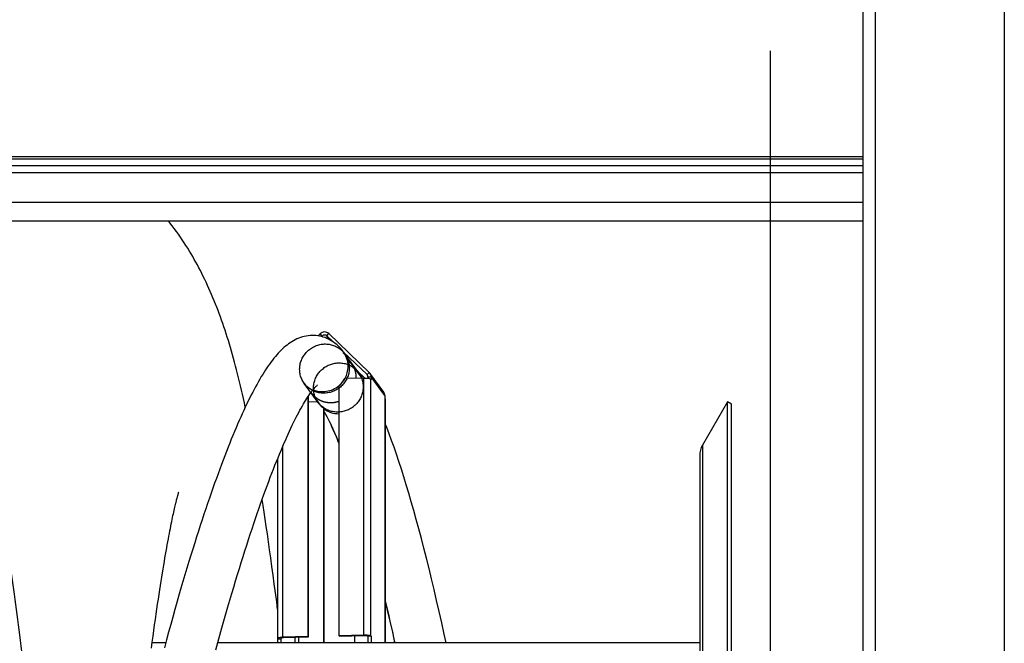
# Model space of a CAD drawing. Extents: x 0 to 594, y 0 to 420.
# Tile 31 of 33: x 343 to 374, y 351 to 371. Entities that reach past the tile are written whole.
import ezdxf

# ---------------------------------------------------------------- set-up
doc = ezdxf.new("R2010")
doc.units = 0
doc.header["$LTSCALE"] = 32.67
doc.linetypes.add('PHANTOM', pattern=[0.8, 0.45, -0.05, 0.1, -0.05, 0.1, -0.05])
for name, color, linetype in [('03___PRT_ALL_CURVES', 7, 'CONTINUOUS'), ('110528_DXF_CONTINUOUS_LINE', 7, 'CONTINUOUS'), ('110528_DXF_DIMENSION', 7, 'CONTINUOUS'), ('110536_DXF_CONTINUOUS_LINE', 7, 'CONTINUOUS'), ('110660_DXF_CONTINUOUS_LINE', 7, 'CONTINUOUS'), ('110803_DXF_CONTINUOUS_LINE', 7, 'CONTINUOUS'), ('G_ASE_DUMMY_DXF_CONTINUOUS', 7, 'CONTINUOUS'), ('GUIDE_150_DXF_CONTINUOUS_L', 7, 'CONTINUOUS'), ('HOSE_125_150DXF_CONTINUOUS', 7, 'CONTINUOUS')]:
    doc.layers.add(name, color=color, linetype=linetype)

msp = doc.modelspace()

# ---------------------------------------------------------------- linework, layer by layer
at = {"layer": '03___PRT_ALL_CURVES', "color": 2, "linetype": 'PHANTOM'}
for points, knots in [([(353.5835, 359.94974), (353.583, 359.95962), (353.58224, 359.97444), (353.58123, 359.99419), (353.58059, 360.00654), (353.58009, 360.01642), (353.57976, 360.0226), (353.57957, 360.02692), (353.57939, 360.02938), (353.57896, 360.03181), (353.57851, 360.03486), (353.57736, 360.04217), (353.57567, 360.05314), (353.5734, 360.06776), (353.57113, 360.08238), (353.56942, 360.09335), (353.56829, 360.10066), (353.5678, 360.10371), (353.56747, 360.10614), (353.56687, 360.10859), (353.5657, 360.1129), (353.56408, 360.11905), (353.56147, 360.12889), (353.55821, 360.14119), (353.55495, 360.15348), (353.55234, 360.16332), (353.55038, 360.1707), (353.54874, 360.17685), (353.54761, 360.18116), (353.54694, 360.18361), (353.54651, 360.1855), (353.54579, 360.18717), (353.54494, 360.18948), (353.54339, 360.19348), (353.54121, 360.19922), (353.53858, 360.2061), (353.53507, 360.21527), (353.53069, 360.22674), (353.52631, 360.23821), (353.52281, 360.24738), (353.5206, 360.25311), (353.5191, 360.25713), (353.51817, 360.25942), (353.51696, 360.26167), (353.51555, 360.2645), (353.51208, 360.27128), (353.50692, 360.28145), (353.50001, 360.29501), (353.49311, 360.30857), (353.48792, 360.31874), (353.48448, 360.32553), (353.48302, 360.32834), (353.48191, 360.33063), (353.48059, 360.33275), (353.47819, 360.33637), (353.47481, 360.34158), (353.46938, 360.3499), (353.46259, 360.36031), (353.45174, 360.37695), (353.44359, 360.38944), (353.43816, 360.39776)], [0, 0, 0, 0, 0.0625, 0.09375, 0.125, 0.140625, 0.15625, 0.1640625, 0.16796875, 0.171875, 0.1796875, 0.1875, 0.21875, 0.25, 0.28125, 0.3125, 0.3203125, 0.328125, 0.33203125, 0.3359375, 0.34375, 0.359375, 0.375, 0.40625, 0.4375, 0.453125, 0.46875, 0.484375, 0.4921875, 0.49609375, 0.5, 0.50390625, 0.5078125, 0.515625, 0.53125, 0.546875, 0.5625, 0.59375, 0.625, 0.640625, 0.65625, 0.6640625, 0.66796875, 0.671875, 0.6796875, 0.6875, 0.71875, 0.75, 0.78125, 0.8125, 0.8203125, 0.828125, 0.83203125, 0.8359375, 0.84375, 0.859375, 0.875, 0.90625, 0.9375, 1, 1, 1, 1]), ([(353.58285, 359.91794), (353.58287, 359.91828), (353.58289, 359.91896), (353.58293, 359.91983), (353.58295, 359.92039), (353.58296, 359.9208), (353.58299, 359.92155), (353.58302, 359.92237), (353.58306, 359.92375), (353.58313, 359.92546), (353.5832, 359.9282), (353.5833, 359.93161), (353.58338, 359.93572), (353.58342, 359.93879), (353.58345, 359.94085), (353.58346, 359.94186), (353.58347, 359.94295), (353.58348, 359.94483), (353.58349, 359.94703), (353.5835, 359.94884), (353.5835, 359.94974)], [0, 0, 0, 0, 0.0625, 0.125, 0.15625, 0.171875, 0.1875, 0.21875, 0.25, 0.3125, 0.375, 0.5, 0.625, 0.75, 0.78125, 0.8125, 0.84375, 0.875, 0.9375, 1, 1, 1, 1]), ([(352.14622, 359.45389), (352.15986, 359.43893), (352.18033, 359.41647), (352.2042, 359.39027), (352.21784, 359.3753), (352.22808, 359.36408), (352.2366, 359.35472), (352.24342, 359.34723), (352.24769, 359.34256), (352.2511, 359.33881), (352.25324, 359.33649), (352.25471, 359.33482), (352.2556, 359.33393), (352.25667, 359.33323), (352.25795, 359.3323), (352.26106, 359.33011), (352.26572, 359.3268), (352.27194, 359.3224), (352.27815, 359.318), (352.28644, 359.31213), (352.30094, 359.30186), (352.32166, 359.28719), (352.34238, 359.27252), (352.35689, 359.26225), (352.36517, 359.25638), (352.37139, 359.25198), (352.3776, 359.24757), (352.38227, 359.24428), (352.38537, 359.24207), (352.38668, 359.24117), (352.38769, 359.24039), (352.38884, 359.23985), (352.39091, 359.239), (352.39383, 359.23774), (352.39853, 359.23575), (352.4044, 359.23325), (352.41379, 359.22925), (352.42553, 359.22426), (352.43962, 359.21826), (352.45371, 359.21227), (352.4678, 359.20627), (352.48189, 359.20028), (352.49597, 359.19429), (352.50771, 359.18929), (352.51711, 359.1853), (352.52298, 359.1828), (352.52767, 359.1808), (352.53119, 359.1793), (352.53413, 359.17806), (352.53618, 359.17717), (352.53736, 359.17669), (352.53822, 359.17625), (352.53919, 359.17614), (352.54044, 359.17587), (352.54265, 359.17546), (352.5458, 359.17484), (352.54958, 359.17411), (352.55463, 359.17314), (352.56093, 359.17192), (352.57102, 359.16997), (352.58362, 359.16754), (352.59875, 359.16461), (352.61388, 359.16169), (352.62901, 359.15877), (352.64414, 359.15584), (352.65926, 359.15292), (352.67187, 359.15049), (352.68196, 359.14854), (352.68826, 359.14732), (352.6933, 359.14634), (352.69646, 359.14575), (352.69866, 359.14529), (352.69993, 359.1451), (352.70122, 359.14518), (352.70284, 359.14518), (352.70672, 359.14526), (352.71253, 359.14535), (352.72028, 359.1455), (352.72804, 359.14563), (352.73838, 359.14582), (352.75647, 359.14614), (352.78232, 359.1466), (352.80816, 359.14706), (352.82625, 359.14738), (352.83659, 359.14757), (352.84435, 359.1477), (352.8521, 359.14784), (352.85792, 359.14795), (352.86179, 359.14801), (352.86341, 359.14806), (352.8647, 359.14803), (352.86599, 359.14827), (352.86824, 359.14882), (352.87145, 359.14954), (352.8766, 359.15073), (352.88302, 359.1522), (352.89331, 359.15456), (352.90617, 359.1575), (352.9216, 359.16104), (352.94217, 359.16576), (352.97817, 359.17401), (353.00903, 359.18109), (353.02961, 359.1858)], [0, 0, 0, 0, 0.0625, 0.09375, 0.109375, 0.125, 0.140625, 0.1484375, 0.15625, 0.16015625, 0.1640625, 0.16601562, 0.16699219, 0.16796875, 0.16992188, 0.171875, 0.1796875, 0.1875, 0.1953125, 0.203125, 0.21875, 0.25, 0.28125, 0.296875, 0.3046875, 0.3125, 0.3203125, 0.328125, 0.33007812, 0.33203125, 0.33300781, 0.33398438, 0.3359375, 0.33984375, 0.34375, 0.3515625, 0.359375, 0.375, 0.390625, 0.40625, 0.421875, 0.4375, 0.453125, 0.46875, 0.4765625, 0.484375, 0.48828125, 0.4921875, 0.49609375, 0.49804688, 0.49902344, 0.5, 0.50097656, 0.50195312, 0.50390625, 0.5078125, 0.51171875, 0.515625, 0.5234375, 0.53125, 0.546875, 0.5625, 0.578125, 0.59375, 0.609375, 0.625, 0.640625, 0.6484375, 0.65625, 0.66015625, 0.6640625, 0.66601562, 0.66699219, 0.66796875, 0.66992188, 0.671875, 0.6796875, 0.6875, 0.6953125, 0.703125, 0.71875, 0.75, 0.78125, 0.796875, 0.8046875, 0.8125, 0.8203125, 0.828125, 0.83007812, 0.83203125, 0.83300781, 0.83398438, 0.8359375, 0.83984375, 0.84375, 0.8515625, 0.859375, 0.875, 0.890625, 0.90625, 0.9375, 1, 1, 1, 1])]:
    msp.add_open_spline(points, degree=3, knots=knots, dxfattribs=at)
at = {"layer": '110528_DXF_CONTINUOUS_LINE', "color": 7, "linetype": 'CONTINUOUS'}
for p, q in [((365.41103, 359.17257), (364.61199, 357.78859)), ((365.41103, 299.02257), (365.41103, 359.17257)), ((365.54093, 359.09757), (365.41103, 359.17257)), ((364.52491, 357.46359), (364.52491, 300.73154))]:
    msp.add_line(p, q, dxfattribs=at)
at = {"layer": '110528_DXF_CONTINUOUS_LINE', "color": 3, "linetype": 'CONTINUOUS'}
msp.add_line((365.54093, 299.09757), (365.54093, 359.09757), dxfattribs=at)
at = {"layer": '110528_DXF_CONTINUOUS_LINE', "color": 9, "linetype": 'CONTINUOUS'}
msp.add_line((364.61199, 357.78859), (364.61199, 300.40654), dxfattribs=at)
at = {"layer": '110528_DXF_CONTINUOUS_LINE', "color": 7, "linetype": 'CONTINUOUS'}
msp.add_arc((365.17491, 357.46359), 0.65, 150, 180, dxfattribs=at)
at = {"layer": '110528_DXF_DIMENSION', "color": 2, "linetype": 'CONTINUOUS'}
msp.add_line((366.77266, 370.34699), (366.77266, 287.84814), dxfattribs=at)
at = {"layer": '110536_DXF_CONTINUOUS_LINE', "color": 3, "linetype": 'CONTINUOUS'}
for p, q in [((369.72716, 313.59757), (369.72716, 377.69757)), ((374.22716, 377.65258), (374.22716, 335.87256))]:
    msp.add_line(p, q, dxfattribs=at)
at = {"layer": '110536_DXF_CONTINUOUS_LINE', "color": 9, "linetype": 'CONTINUOUS'}
msp.add_line((370.12716, 329.83169), (370.12716, 377.25703), dxfattribs=at)
at = {"layer": '110660_DXF_CONTINUOUS_LINE', "color": 7, "linetype": 'CONTINUOUS'}
for p, q in [((352.37065, 361.26864), (352.43186, 361.33107)), ((352.71163, 361.33953), (353.99751, 360.10555)), ((354.46002, 359.47735), (354.01912, 360.08084)), ((353.82088, 359.92513), (353.22033, 359.90698)), ((354.05545, 359.88082), (354.04811, 359.89087)), ((354.05545, 359.96884), (354.05545, 359.88082)), ((353.02957, 359.68136), (353.02957, 351.72567)), ((352.04043, 359.32237), (352.04043, 351.69579)), ((354.49635, 359.36534), (354.49635, 359.27732)), ((354.5037, 359.26726), (354.49635, 359.27732)), ((354.50587, 359.26128), (354.50587, 351.49531)), ((352.54012, 358.96751), (352.55481, 358.94739)), ((352.55481, 358.94739), (352.55481, 351.49531)), ((351.07851, 357.35781), (351.07851, 351.63164)), ((351.08803, 351.61561), (351.08068, 351.62566)), ((351.08803, 351.61561), (351.18694, 351.61859)), ((351.08803, 351.49531), (351.08803, 351.61561)), ((352.04043, 351.69579), (351.24912, 351.67187)), ((352.04043, 351.69579), (352.05513, 351.67567)), ((353.02957, 351.72567), (353.82088, 351.74959)), ((353.02957, 351.72567), (353.04427, 351.70556)), ((354.05545, 351.70527), (353.95654, 351.70228)), ((354.04811, 351.71533), (354.05545, 351.70527)), ((354.05545, 351.70527), (354.05545, 351.50945))]:
    msp.add_line(p, q, dxfattribs=at)
at = {"layer": '110660_DXF_CONTINUOUS_LINE', "color": 9, "linetype": 'CONTINUOUS'}
for p, q in [((352.5018, 361.26395), (352.43186, 361.33107)), ((352.64168, 361.26818), (352.71163, 361.33953)), ((352.52353, 361.23421), (352.5018, 361.26395)), ((352.72768, 361.15047), (352.64168, 361.26818)), ((353.65861, 360.09601), (353.21771, 360.69951)), ((353.92757, 360.03421), (353.99751, 360.10555)), ((353.82088, 351.74959), (353.82088, 359.92513)), ((353.94667, 360.00806), (353.92757, 360.03421)), ((353.95654, 359.96585), (354.05545, 359.96884)), ((354.04811, 351.71533), (354.04811, 359.89087)), ((354.49635, 359.36534), (354.05545, 359.96884)), ((352.36667, 359.15215), (351.92577, 359.75564)), ((354.5037, 351.49531), (354.5037, 359.26726)), ((351.24912, 351.67187), (351.24912, 357.76706)), ((351.08068, 351.62566), (351.1796, 351.62865)), ((351.24912, 351.67187), (351.26381, 351.65176)), ((351.63519, 351.49531), (351.63519, 351.66298)), ((351.7488, 351.49531), (351.7488, 351.66641)), ((353.82088, 351.74959), (353.83558, 351.72947)), ((354.04811, 351.71533), (353.94919, 351.71234)), ((353.95654, 351.50646), (354.05545, 351.50945)), ((354.06579, 351.49531), (354.05545, 351.50945))]:
    msp.add_line(p, q, dxfattribs=at)
at = {"layer": '110660_DXF_CONTINUOUS_LINE', "color": 3, "linetype": 'CONTINUOUS'}
for p, q in [((352.48361, 361.2454), (352.5018, 361.26395)), ((352.64168, 361.26818), (352.82136, 361.09576)), ((353.17853, 360.753), (353.92757, 360.03421)), ((353.61976, 360.1492), (353.85282, 359.92554)), ((353.95654, 359.96585), (353.95654, 359.91933)), ((352.05513, 359.34441), (352.05513, 351.67567)), ((352.05513, 359.17271), (352.34524, 359.18148)), ((352.54012, 358.96751), (352.54012, 351.49531)), ((351.18694, 351.61859), (351.1796, 351.62865)), ((351.18694, 351.49531), (351.18694, 351.61859)), ((352.05513, 351.67567), (351.26381, 351.65176)), ((353.04427, 351.70556), (353.83558, 351.72947)), ((353.52926, 351.72021), (353.52926, 351.49531)), ((353.94919, 351.71234), (353.95654, 351.70228)), ((353.95654, 351.70228), (353.95654, 351.50646))]:
    msp.add_line(p, q, dxfattribs=at)
at = {"layer": '110660_DXF_CONTINUOUS_LINE', "color": 7, "linetype": 'CONTINUOUS'}
for centre, radius, start, end in [((353.86707, 359.96973), 0.18831, 36.157718, 46.157575), ((354.15196, 351.50946), 0.0965, 180.002777, 188.434145)]:
    msp.add_arc(centre, radius, start, end, dxfattribs=at)
at = {"layer": '110660_DXF_CONTINUOUS_LINE', "color": 3, "linetype": 'CONTINUOUS'}
for centre, radius, start, end in [((353.86235, 359.9663), 0.09415, 36.157718, 46.157575), ((352.99466, 359.56463), 0.75041, 216.148812, 218.030413), ((352.99832, 359.56816), 0.75546, 218.070719, 232.662121), ((354.14887, 351.50647), 0.19233, 180.002011, 183.331814)]:
    msp.add_arc(centre, radius, start, end, dxfattribs=at)
at = {"layer": '110660_DXF_CONTINUOUS_LINE', "color": 7, "linetype": 'CONTINUOUS'}
for points, knots in [([(352.71163, 361.33953), (352.67564, 361.37406), (352.5697, 361.41449), (352.46752, 361.36746), (352.43186, 361.33107)], [0, 0, 0, 0, 0.49470038, 1, 1, 1, 1]), ([(353.82088, 359.92513), (353.84686, 359.92591), (353.89635, 359.92542), (353.96434, 359.91958), (354.01356, 359.9093), (354.04216, 359.89902), (354.04811, 359.89087)], [0, 0, 0, 0, 0.33484785, 0.63927835, 0.87002835, 1, 1, 1, 1]), ([(351.24912, 351.67187), (351.22672, 351.6712), (351.18605, 351.66884), (351.1319, 351.65986), (351.09771, 351.6513), (351.07851, 351.63795), (351.07851, 351.63164)], [0, 0, 0, 0, 0.37359875, 0.68322998, 0.89488766, 1, 1, 1, 1]), ([(353.82088, 351.74959), (353.84686, 351.75037), (353.89635, 351.74987), (353.96434, 351.74404), (354.01356, 351.73376), (354.04216, 351.72347), (354.04811, 351.71533)], [0, 0, 0, 0, 0.33484785, 0.63927835, 0.87002835, 1, 1, 1, 1])]:
    msp.add_open_spline(points, degree=3, knots=knots, dxfattribs=at)
at = {"layer": '110660_DXF_CONTINUOUS_LINE', "color": 3, "linetype": 'CONTINUOUS'}
for points, knots in [([(352.64168, 361.26818), (352.62369, 361.28545), (352.57072, 361.30566), (352.51963, 361.28215), (352.5018, 361.26395)], [0, 0, 0, 0, 0.49470038, 1, 1, 1, 1]), ([(351.26381, 351.65176), (351.24335, 351.65114), (351.21552, 351.64837), (351.1881, 351.64147), (351.17851, 351.63479), (351.17851, 351.63164)], [0, 0, 0, 0, 0.68298836, 0.89480748, 1, 1, 1, 1]), ([(351.17851, 351.63164), (351.17851, 351.63113), (351.17872, 351.63005), (351.17926, 351.62911), (351.1796, 351.62865)], [0, 0, 0, 0, 0.47332504, 1, 1, 1, 1]), ([(353.83558, 351.72947), (353.84857, 351.72986), (353.87331, 351.72961), (353.90731, 351.7267), (353.93192, 351.72155), (353.94622, 351.71641), (353.94919, 351.71234)], [0, 0, 0, 0, 0.33484785, 0.63927835, 0.87002835, 1, 1, 1, 1])]:
    msp.add_open_spline(points, degree=3, knots=knots, dxfattribs=at)
at = {"layer": '110660_DXF_CONTINUOUS_LINE', "color": 9, "linetype": 'CONTINUOUS'}
for points in [[(351.78043, 360.20366), (351.78043, 360.25197), (351.78954, 360.34917), (351.8298, 360.49007), (351.89531, 360.62214), (351.98373, 360.74062), (352.09223, 360.84178), (352.21686, 360.92194), (352.35376, 360.97861), (352.49789, 361.00969), (352.6448, 361.01421), (352.78905, 360.99196), (352.92618, 360.9436), (353.05108, 360.8709), (353.15981, 360.77612), (353.24838, 360.66273), (353.31391, 360.53436), (353.35409, 360.39569), (353.36305, 360.29953), (353.36305, 360.25149)], [(352.22133, 359.60017), (352.22133, 359.64848), (352.23044, 359.74567), (352.2707, 359.88658), (352.33621, 360.01864), (352.42463, 360.13713), (352.53313, 360.23828), (352.65776, 360.31844), (352.79466, 360.37511), (352.93879, 360.4062), (353.0857, 360.41071), (353.22995, 360.38846), (353.36708, 360.3401), (353.49198, 360.2674), (353.60071, 360.17262), (353.68928, 360.05923), (353.75481, 359.93087), (353.79499, 359.79219), (353.80395, 359.69603), (353.80395, 359.64799)], [(353.36305, 360.25149), (353.36305, 360.20317), (353.35394, 360.10598), (353.31369, 359.96507), (353.24818, 359.83301), (353.15975, 359.71453), (353.05126, 359.61337), (352.92662, 359.53321), (352.78972, 359.47654), (352.6456, 359.44546), (352.49868, 359.44094), (352.35443, 359.46319), (352.21731, 359.51155), (352.0924, 359.58425), (351.98367, 359.67903), (351.89511, 359.79242), (351.82957, 359.92079), (351.7894, 360.05946), (351.78043, 360.15562), (351.78043, 360.20366)], [(353.80395, 359.64799), (353.80395, 359.59968), (353.79484, 359.50249), (353.75458, 359.36158), (353.68908, 359.22952), (353.60065, 359.11103), (353.49216, 359.00988), (353.36752, 358.92972), (353.23062, 358.87304), (353.0865, 358.84196), (352.93958, 358.83745), (352.79533, 358.8597), (352.65821, 358.90805), (352.5333, 358.98075), (352.42457, 359.07553), (352.33601, 359.18893), (352.27047, 359.31729), (352.2303, 359.45596), (352.22133, 359.55213), (352.22133, 359.60017)]]:
    msp.add_open_spline(points, degree=3, knots=[0, 0, 0, 0, 0.05867026, 0.11774966, 0.17702013, 0.23671108, 0.29632463, 0.35621208, 0.41571648, 0.47530175, 0.53428673, 0.5932318, 0.65154686, 0.70984403, 0.76769271, 0.82566921, 0.88351894, 0.94165779, 1, 1, 1, 1], dxfattribs=at)
at = {"layer": '110660_DXF_CONTINUOUS_LINE', "color": 7, "linetype": 'CONTINUOUS'}
for points in [[(354.05545, 359.96884), (354.05545, 360.00809), (354.04227, 360.04915), (354.01911, 360.08084)], [(353.02957, 359.68136), (353.10562, 359.74393), (353.17136, 359.82154), (353.22033, 359.90698)], [(354.49635, 359.36534), (354.49635, 359.40459), (354.48317, 359.44565), (354.46001, 359.47734)], [(354.50587, 359.26128), (354.50587, 359.2634), (354.50495, 359.26555), (354.5037, 359.26726)], [(351.07851, 351.63164), (351.07852, 351.62952), (351.07943, 351.62737), (351.08068, 351.62566)]]:
    msp.add_open_spline(points, degree=3, dxfattribs=at)
at = {"layer": '110660_DXF_CONTINUOUS_LINE', "color": 3, "linetype": 'CONTINUOUS'}
msp.add_open_spline([(353.95654, 359.96585), (353.95654, 359.98547), (353.94995, 360.006), (353.93837, 360.02185)], degree=3, dxfattribs=at)
at = {"layer": '110803_DXF_CONTINUOUS_LINE', "color": 9, "linetype": 'CONTINUOUS'}
for p, q in [((369.72716, 366.96951), (237.52716, 366.96951)), ((369.72716, 366.89523), (237.52716, 366.89523)), ((369.72716, 366.68724), (237.52716, 366.68724)), ((369.72716, 366.4644), (237.52716, 366.4644)), ((369.72716, 365.51327), (237.52716, 365.51327))]:
    msp.add_line(p, q, dxfattribs=at)
at = {"layer": '110803_DXF_CONTINUOUS_LINE', "color": 7, "linetype": 'CONTINUOUS'}
msp.add_line((369.72716, 364.91735), (237.52716, 364.91735), dxfattribs=at)
at = {"layer": 'G_ASE_DUMMY_DXF_CONTINUOUS', "color": 7, "linetype": 'CONTINUOUS'}
for p, q in [((347.5144, 351.49531), (347.08259, 351.49531)), ((364.52491, 351.49531), (349.17228, 351.49531))]:
    msp.add_line(p, q, dxfattribs=at)
at = {"layer": 'GUIDE_150_DXF_CONTINUOUS_L', "color": 7, "linetype": 'CONTINUOUS'}
for p, q in [((353.69572, 360.04522), (353.18097, 360.7498)), ((353.77055, 359.93876), (353.69569, 360.04526)), ((353.78025, 359.9239), (353.77055, 359.93876)), ((352.13865, 359.46426), (352.38871, 359.12197)), ((352.79544, 358.39931), (352.77884, 358.4348))]:
    msp.add_line(p, q, dxfattribs=at)
at = {"layer": 'GUIDE_150_DXF_CONTINUOUS_L', "color": 9, "linetype": 'CONTINUOUS'}
msp.add_line((353.76742, 359.92351), (353.25458, 360.62548), dxfattribs=at)
at = {"layer": 'GUIDE_150_DXF_CONTINUOUS_L', "color": 7, "linetype": 'CONTINUOUS'}
for points in [[(353.18095, 360.74983), (353.14277, 360.8), (353.09964, 360.85199), (353.05506, 360.90106), (353.00899, 360.94723), (352.96144, 360.99055), (352.91243, 361.03101), (352.86197, 361.06859), (352.81012, 361.10328), (352.75695, 361.13501), (352.70256, 361.16374), (352.64701, 361.18944), (352.59038, 361.21208), (352.53276, 361.23162), (352.47428, 361.24801), (352.41502, 361.26123), (352.35511, 361.27124), (352.29467, 361.27801), (352.23382, 361.28152), (352.17265, 361.28176), (352.11132, 361.27872), (352.05005, 361.27241), (351.98879, 361.26283), (351.92778, 361.25001), (351.86758, 361.23412), (351.80826, 361.21526), (351.74983, 361.19353), (351.6927, 361.16918), (351.63693, 361.1424), (351.58242, 361.11327), (351.52924, 361.08199), (351.47742, 361.04872), (351.42679, 361.0135), (351.37721, 360.97638), (351.32863, 360.93741), (351.28094, 360.89665), (351.23391, 360.85398), (351.18744, 360.8094), (351.1415, 360.76292), (351.09592, 360.71446), (351.05063, 360.66398), (351.00558, 360.61148), (350.96071, 360.55691), (350.91596, 360.50026), (350.87129, 360.4415), (350.82667, 360.3806), (350.78205, 360.31757), (350.73741, 360.25237), (350.69273, 360.185), (350.64799, 360.11547), (350.60317, 360.04376), (350.55819, 359.96977), (350.51305, 359.89351), (350.46774, 359.81496), (350.42219, 359.73404), (350.37642, 359.65074), (350.33039, 359.56505), (350.28409, 359.47692), (350.2375, 359.38632), (350.19063, 359.29326), (350.14345, 359.19769), (350.09595, 359.09961), (350.04814, 358.99901), (350, 358.89585), (349.95153, 358.79013), (349.90272, 358.68184), (349.85358, 358.57094), (349.8041, 358.45744), (349.75428, 358.34133), (349.70409, 358.22252), (349.65354, 358.10101), (349.60263, 357.97679), (349.55134, 357.84979), (349.49965, 357.71999), (349.44758, 357.58738), (349.39511, 357.4519), (349.34223, 357.31351), (349.28895, 357.17223), (349.23525, 357.02796), (349.18113, 356.8807), (349.12659, 356.73044), (349.07162, 356.57707), (349.01621, 356.42062), (348.96036, 356.26105), (348.90405, 356.09824), (348.84728, 355.93217), (348.79005, 355.76284), (348.73233, 355.59008), (348.67411, 355.41388), (348.61542, 355.23422), (348.5562, 355.05095), (348.49648, 354.86404), (348.43625, 354.67349), (348.37549, 354.47911), (348.31419, 354.28087), (348.25238, 354.07879), (348.19001, 353.87267), (348.1271, 353.66249), (348.06366, 353.44825), (347.9997, 353.2299), (347.93523, 353.00742), (347.87027, 352.78081), (347.80482, 352.55003), (347.73891, 352.31509), (347.67255, 352.07598), (347.60574, 351.83265), (347.53853, 351.58514), (347.47091, 351.33342)], [(349.11041, 351.26852), (349.17563, 351.5076), (349.24041, 351.74247), (349.3047, 351.97313), (349.3685, 352.19957), (349.43181, 352.4219), (349.49462, 352.64013), (349.55691, 352.85427), (349.61869, 353.0644), (349.67994, 353.27053), (349.74064, 353.47268), (349.80082, 353.67095), (349.86046, 353.86537), (349.91955, 354.05593), (349.97813, 354.24282), (350.03618, 354.42602), (350.09369, 354.60556), (350.1507, 354.78157), (350.20719, 354.95406), (350.26316, 355.12304), (350.31863, 355.28865), (350.3736, 355.45088), (350.42806, 355.60975), (350.48203, 355.76537), (350.53552, 355.91776), (350.5885, 356.06692), (350.641, 356.21295), (350.69301, 356.35587), (350.74453, 356.49566), (350.79557, 356.63242), (350.84612, 356.76614), (350.89618, 356.89684), (350.94576, 357.02458), (350.99486, 357.14936), (351.04346, 357.27119), (351.09158, 357.39011), (351.13921, 357.50614), (351.18635, 357.61928), (351.233, 357.72955), (351.27916, 357.83698), (351.32481, 357.94155), (351.36995, 358.04325), (351.41457, 358.14211), (351.45867, 358.23811), (351.50221, 358.33122), (351.5452, 358.42145), (351.58761, 358.50879), (351.62943, 358.59321), (351.67063, 358.67472), (351.71121, 358.75332), (351.75111, 358.82896), (351.79033, 358.90165), (351.82886, 358.97139), (351.86661, 359.03811), (351.9036, 359.10182), (351.93978, 359.16254), (351.97508, 359.22016), (352.00948, 359.27473), (352.04295, 359.32625), (352.07534, 359.37457), (352.10666, 359.41976), (352.13684, 359.46183), (352.16568, 359.50059), (352.19316, 359.53612), (352.21921, 359.56847), (352.24357, 359.59747), (352.26622, 359.62321), (352.28707, 359.6458), (352.30581, 359.66509), (352.32236, 359.68122), (352.33666, 359.69436), (352.34838, 359.70448), (352.35329, 359.70852)], [(352.55481, 358.86659), (352.56598, 358.84757), (352.60491, 358.77827), (352.64572, 358.70252), (352.68838, 358.62008), (352.73277, 358.53089), (352.77884, 358.4348)], [(352.79544, 358.39931), (352.83819, 358.30588), (352.89498, 358.17733), (352.95381, 358.039), (353.01458, 357.89076), (353.02957, 357.85287)], [(356.44321, 351.49531), (356.38413, 351.76917), (356.30416, 352.13284), (356.22388, 352.49083), (356.14332, 352.84303), (356.0626, 353.18892), (355.98175, 353.52836), (355.9008, 353.86122), (355.81985, 354.18707), (355.73894, 354.5058), (355.65809, 354.8173), (355.57742, 355.12118), (355.49696, 355.4173), (355.41672, 355.70564), (355.33677, 355.98605), (355.25714, 356.25835), (355.17784, 356.52261), (355.09883, 356.77894), (355.02012, 357.02728), (354.94174, 357.26758), (354.86361, 357.50003), (354.78575, 357.72454), (354.70816, 357.94107), (354.63075, 358.14981), (354.55353, 358.35066), (354.50587, 358.46997)], [(354.50587, 352.81872), (354.57132, 352.5393), (354.65201, 352.18763), (354.73267, 351.82888), (354.80618, 351.49531)]]:
    msp.add_lwpolyline(points, dxfattribs=at)
at = {"layer": 'GUIDE_150_DXF_CONTINUOUS_L', "color": 9, "linetype": 'CONTINUOUS'}
for centre, radius, start, end in [((352.57288, 360.3058), 0.75294, 25.123766, 36.135093), ((352.51545, 360.31092), 0.81241, 329.396473, 329.802531), ((352.51579, 360.31073), 0.81202, 329.802413, 331.659022), ((353.08769, 359.60125), 0.75287, 25.347297, 36.135788), ((352.50548, 360.31837), 0.82489, 309.205724, 309.445398), ((352.50527, 360.31863), 0.82523, 309.445435, 310.266445), ((273.52384, 333.64153), 83.23416, 12.386542, 13.3587506)]:
    msp.add_arc(centre, radius, start, end, dxfattribs=at)
for points, knots in [([(353.25458, 360.62548), (353.24726, 360.6355), (353.21893, 360.6726), (353.18725, 360.70725), (353.1619, 360.73032)], [0, 0, 0, 0, 0.26588262, 1, 1, 1, 1]), ([(353.23048, 359.92524), (353.28786, 360.03162), (353.35508, 360.27217), (353.30517, 360.51755), (353.25458, 360.62548)], [0, 0, 0, 0, 0.50347336, 1, 1, 1, 1]), ([(352.20812, 359.55466), (352.3393, 359.49972), (352.64008, 359.46347), (352.91518, 359.58804), (353.0269, 359.67917)], [0, 0, 0, 0, 0.49657012, 1, 1, 1, 1]), ([(352.5547, 358.94726), (352.62156, 358.89621), (352.77424, 358.8157), (352.94463, 358.78923), (353.02957, 358.78965)], [0, 0, 0, 0, 0.4975817, 1, 1, 1, 1]), ([(353.02957, 357.85605), (353.01025, 357.90404), (352.93561, 358.08657), (352.85676, 358.2674), (352.79544, 358.39931)], [0, 0, 0, 0, 0.26234665, 1, 1, 1, 1])]:
    msp.add_open_spline(points, degree=3, knots=knots, dxfattribs=at)
msp.add_open_spline([(353.03865, 359.68894), (353.10803, 359.74771), (353.16841, 359.81906), (353.2147, 359.89732)], degree=3, dxfattribs=at)
at = {"layer": 'HOSE_125_150DXF_CONTINUOUS', "color": 7, "linetype": 'CONTINUOUS'}
for p, q in [((347.88414, 356.13456), (347.89693, 356.1819)), ((347.92536, 356.2804), (347.92804, 356.28895))]:
    msp.add_line(p, q, dxfattribs=at)
for points in [[(350.04817, 358.99906), (350.01884, 359.13465), (349.98816, 359.27378), (349.95741, 359.41046), (349.92659, 359.54477), (349.89568, 359.67677), (349.86464, 359.80665), (349.83345, 359.9345), (349.8021, 360.06036), (349.77055, 360.18435), (349.73879, 360.30653), (349.7068, 360.42697), (349.67455, 360.54581), (349.642, 360.66312), (349.60915, 360.77896), (349.57596, 360.8934), (349.5424, 361.00654), (349.50845, 361.11841), (349.47409, 361.22911), (349.43928, 361.33869), (349.404, 361.44721), (349.36822, 361.55473), (349.33191, 361.66132), (349.29503, 361.76703), (349.25758, 361.87186), (349.21952, 361.97589), (349.18082, 362.07915), (349.14148, 362.18163), (349.10146, 362.28339), (349.06073, 362.38445), (349.01934, 362.48469), (348.97725, 362.58418), (348.93445, 362.68294), (348.89102, 362.78073), (348.84694, 362.87762), (348.80219, 362.97364), (348.75689, 363.06852), (348.71109, 363.16219), (348.66473, 363.2548), (348.61776, 363.34645), (348.57022, 363.43707), (348.52204, 363.52678), (348.47301, 363.61601), (348.42311, 363.70473), (348.37232, 363.79298), (348.32037, 363.88118), (348.26723, 363.96933), (348.21287, 364.05742), (348.15703, 364.14582), (348.09966, 364.23453), (348.04072, 364.32351), (347.97999, 364.41301), (347.91732, 364.50316), (347.85277, 364.59375), (347.7864, 364.68458), (347.71817, 364.77566), (347.64805, 364.8669), (347.60827, 364.91735)], [(347.05961, 351.32518), (347.08555, 351.51721), (347.11111, 351.70424), (347.1363, 351.88635), (347.16111, 352.06358), (347.18556, 352.23613), (347.20966, 352.40407), (347.23339, 352.56744), (347.25675, 352.72632), (347.27975, 352.88076), (347.30239, 353.03083), (347.32466, 353.1766), (347.34657, 353.31814), (347.36811, 353.4555), (347.38929, 353.58877), (347.41009, 353.718), (347.43053, 353.84325), (347.4506, 353.96459), (347.47029, 354.08211), (347.48961, 354.19583), (347.50855, 354.3058), (347.5271, 354.41206), (347.54527, 354.51468), (347.56304, 354.61371), (347.58041, 354.70918), (347.59739, 354.80117), (347.61397, 354.88974), (347.63013, 354.97491), (347.6459, 355.05678), (347.66126, 355.13545), (347.67622, 355.21097), (347.69078, 355.28341), (347.70494, 355.3529), (347.71872, 355.41948), (347.73209, 355.48322), (347.74508, 355.54421), (347.75768, 355.60251), (347.76989, 355.65816), (347.7817, 355.71122), (347.79311, 355.76172), (347.80412, 355.80972), (347.81472, 355.85524), (347.82491, 355.89832), (347.83468, 355.93901), (347.84402, 355.97733), (347.85294, 356.01332), (347.86142, 356.04701), (347.86945, 356.07843), (347.87702, 356.1076), (347.88414, 356.13456)], [(347.89693, 356.1819), (347.90775, 356.22061), (347.91237, 356.23676), (347.91647, 356.25081), (347.92, 356.26275), (347.92297, 356.2726), (347.92536, 356.2804)], [(351.07851, 352.56015), (351.04828, 352.7954), (351.01058, 353.08465), (350.97267, 353.37131), (350.93493, 353.65242), (350.89739, 353.92796), (350.86001, 354.19804), (350.82317, 354.46015), (350.78697, 354.7137), (350.7513, 354.95963), (350.71621, 355.19778), (350.68174, 355.42794), (350.64784, 355.6507), (350.61438, 355.86712), (350.58467, 356.05614)]]:
    msp.add_lwpolyline(points, dxfattribs=at)
at = {"layer": 'HOSE_125_150DXF_CONTINUOUS', "color": 9, "linetype": 'CONTINUOUS'}
msp.add_open_spline([(351.32491, 305.77346), (351.23612, 305.11214), (351.06158, 303.88024), (350.8168, 302.38316), (350.61276, 301.30913), (350.46041, 300.5946), (350.30841, 299.97053), (350.15692, 299.43874), (350.00587, 299.00084), (349.87363, 298.69752), (349.76491, 298.50533), (349.68856, 298.39451), (349.61198, 298.30756), (349.53389, 298.24382), (349.45299, 298.2045), (349.36881, 298.19294), (349.28497, 298.21102), (349.20045, 298.25849), (349.11534, 298.3365), (349.02933, 298.44612), (348.94349, 298.58595), (348.83211, 298.80693), (348.70213, 299.13221), (348.55167, 299.5963), (348.39718, 300.16775), (348.23906, 300.84979), (348.08065, 301.6289), (347.91689, 302.53055), (347.74874, 303.55696), (347.52044, 305.08624), (347.23517, 307.24097), (346.90109, 310.09034), (346.54836, 313.40822), (346.21483, 316.7999), (345.88877, 320.28864), (345.57933, 323.71353), (345.25316, 327.39858), (344.92724, 331.10697), (344.59254, 334.88367), (344.2585, 338.56861), (343.9069, 342.29299), (343.56303, 345.72037), (343.21872, 348.88011), (342.93595, 351.2311), (342.69843, 353.00759), (342.52211, 354.2281), (342.34144, 355.36978), (342.15958, 356.39923), (341.9825, 357.28379), (341.8078, 358.0422), (341.65322, 358.60819), (341.5221, 359.00794), (341.42904, 359.25652), (341.33609, 359.46958), (341.24324, 359.64703), (341.15036, 359.78902), (341.05512, 359.89785), (340.95523, 359.9722), (340.84628, 360.00495), (340.736, 359.9871), (340.64332, 359.93023), (340.56241, 359.85257), (340.48897, 359.75961), (340.41568, 359.64461), (340.33995, 359.50288), (340.26226, 359.33288), (340.15045, 359.05184), (340.01345, 358.63482), (339.85582, 358.0567), (339.69244, 357.3564), (339.52463, 356.53049), (339.35802, 355.60471), (339.19536, 354.60553), (338.96481, 353.06255), (338.67484, 350.86308), (338.32248, 347.83965), (337.98105, 344.59849), (337.63833, 341.10519), (337.30347, 337.51048), (336.95045, 333.58361), (336.59785, 329.58311), (336.2357, 325.46781), (335.87414, 321.42045), (335.49364, 317.30752), (335.12943, 313.59039), (334.7735, 310.23514), (334.49096, 307.80458), (334.25396, 305.95565), (334.07752, 304.67434), (333.89667, 303.46713), (333.7147, 302.3694), (333.53746, 301.41592), (333.36245, 300.5864), (333.18371, 299.86075), (333.02298, 299.32371), (332.89124, 298.96581), (332.79826, 298.74861), (332.70541, 298.56698), (332.61065, 298.41789), (332.51304, 298.30294), (332.40982, 298.22471), (332.30106, 298.19042), (332.19692, 298.20575), (332.10379, 298.25774), (332.01695, 298.33761), (331.93094, 298.4476), (331.84213, 298.59269), (331.75111, 298.77533), (331.61868, 299.0917), (331.45773, 299.57819), (331.2735, 300.26844), (331.0822, 301.12326), (330.88565, 302.14651), (330.69049, 303.30481), (330.49988, 304.56371), (330.30764, 305.95191), (330.11028, 307.49792), (329.83246, 309.83801), (329.47739, 313.13282), (329.10609, 316.914), (328.76027, 320.62905), (328.45084, 324.06296), (328.12468, 327.75255), (327.79876, 331.46049), (327.46407, 335.23137), (327.13007, 338.90502), (326.77851, 342.6119), (326.43468, 346.01726), (326.09039, 349.15016), (325.80755, 351.47663), (325.56988, 353.2309), (325.3936, 354.43284), (325.21299, 355.55456), (325.03116, 356.56325), (324.85413, 357.42691), (324.67955, 358.16382), (324.52494, 358.71112), (324.39361, 359.09506), (324.30058, 359.33178), (324.20767, 359.53293), (324.11483, 359.69847), (324.02185, 359.82863), (323.92626, 359.92552), (323.82487, 359.98743), (323.71455, 360.00489), (323.60566, 359.97177), (323.51183, 359.90164), (323.42673, 359.80749), (323.34736, 359.69342), (323.26805, 359.55351), (323.18606, 359.3821), (323.10193, 359.17748), (322.98086, 358.84058), (322.83254, 358.34325), (322.6618, 357.65658), (322.48483, 356.82794), (322.30308, 355.85405), (322.12258, 354.76586), (321.94637, 353.59515), (321.69709, 351.79657), (321.3836, 349.24726), (321.00225, 345.76588), (320.63247, 342.06509), (320.26133, 338.11627), (319.89905, 334.10149), (319.51729, 329.77534), (319.13587, 325.43711), (318.74425, 321.06031), (318.35396, 316.85869), (317.94375, 312.71476), (317.55758, 309.16233), (317.23653, 306.54828), (317.0091, 304.8785), (316.83699, 303.71189), (316.66504, 302.64781), (316.48938, 301.66856), (316.30972, 300.7846), (316.12859, 300.0215), (315.97431, 299.48007), (315.8535, 299.12448), (315.76557, 298.89642), (315.67552, 298.6954), (315.58267, 298.52352), (315.48976, 298.3871), (315.39626, 298.28587), (315.30071, 298.21977), (315.20105, 298.19149), (315.10032, 298.2054), (315.00001, 298.2609), (314.90018, 298.35791), (314.79961, 298.49765), (314.69919, 298.67879), (314.60473, 298.88813), (314.5147, 299.12115), (314.39389, 299.47617), (314.23961, 300.01689), (314.05848, 300.77914), (313.87312, 301.69033), (313.68734, 302.73125), (313.49527, 303.93449), (313.29808, 305.30109), (313.10198, 306.78696), (312.91071, 308.34735), (312.64332, 310.66886), (312.30591, 313.86903), (311.89297, 318.12349), (311.50169, 322.40064), (311.11907, 326.70902), (310.75703, 330.82966), (310.37577, 335.13581), (309.99464, 339.32323), (309.60358, 343.40856), (309.21487, 347.18308), (308.86689, 350.22515), (308.57726, 352.47871), (308.36821, 353.96109), (308.16964, 355.23177), (307.97954, 356.32333), (307.78525, 357.30259), (307.58551, 358.15673), (307.41136, 358.76655), (307.2684, 359.17069), (307.16563, 359.41891), (307.06055, 359.62829), (306.95186, 359.79618), (306.84234, 359.91617), (306.73069, 359.98708), (306.61669, 360.00491), (306.50782, 359.97151), (306.40452, 359.89405), (306.29977, 359.77143), (306.1932, 359.59956), (306.08456, 359.37595), (305.9757, 359.10353), (305.82051, 358.64628), (305.63199, 357.95266), (305.40813, 356.94364), (305.17818, 355.70813), (304.91522, 354.07395), (304.63098, 352.03807), (304.3825, 350.02729), (304.17914, 348.25694), (304.01513, 346.76127), (303.84672, 345.15859), (303.6224, 342.93996), (303.34101, 340.01976), (303.00613, 336.37992), (302.65314, 332.42431), (302.30929, 328.51401), (301.965, 324.61151), (301.63083, 320.88887), (301.27904, 317.10379), (300.92724, 313.51862), (300.5663, 310.11475), (300.26022, 307.50195), (300.00277, 305.53213), (299.81193, 304.18546), (299.61643, 302.93252), (299.42721, 301.85378), (299.25174, 300.97335), (299.09012, 300.25953), (298.92502, 299.63518), (298.77658, 299.17327), (298.65507, 298.86539), (298.56918, 298.67806), (298.48336, 298.5211), (298.3957, 298.39184), (298.30534, 298.29169), (298.21001, 298.22318), (298.11064, 298.1921), (298.01269, 298.20278), (297.92127, 298.24901), (297.83426, 298.32472), (297.74817, 298.43052), (297.65935, 298.57126), (297.56834, 298.74944), (297.43579, 299.05965), (297.27481, 299.53864), (297.09065, 300.22007), (296.89938, 301.06603), (296.70285, 302.08047), (296.51327, 303.19762), (296.3327, 304.37746), (296.15516, 305.63952), (295.97288, 307.03961), (295.71648, 309.15174), (295.38832, 312.12248), (295.00813, 315.90232), (294.61692, 320.05688), (294.22505, 324.40597), (293.81219, 329.09276), (293.42743, 333.46371), (293.06083, 337.53814), (292.7271, 341.12363), (292.37593, 344.70075), (292.07504, 347.54366), (291.82867, 349.68999), (291.65193, 351.14471), (291.47067, 352.54049), (291.2843, 353.8658), (291.09811, 355.0737), (290.90797, 356.18329), (290.71351, 357.18169), (290.52123, 358.02388), (290.33825, 358.68839), (290.18788, 359.13335), (290.06174, 359.43179), (289.96885, 359.61601), (289.87601, 359.76471), (289.78281, 359.87812), (289.68823, 359.95646), (289.59004, 359.99847), (289.48895, 359.99935), (289.38715, 359.95746), (289.28653, 359.87329), (289.18576, 359.74672), (289.08533, 359.57888), (288.98804, 359.3761), (288.89298, 359.14077), (288.76151, 358.76544), (288.59415, 358.18395), (288.39829, 357.35463), (288.1978, 356.35262), (287.99677, 355.19926), (287.78883, 353.85891), (287.57533, 352.33132), (287.30911, 350.24413), (286.99207, 347.48941), (286.63016, 344.02243), (286.24832, 340.07962), (285.86725, 335.92392), (285.47559, 331.5161), (285.084, 327.05718), (284.67176, 322.40887), (284.26915, 318.01749), (283.92667, 314.49342), (283.66277, 311.93827), (283.46053, 310.07489), (283.25837, 308.31738), (283.0514, 306.63521), (282.83927, 305.04546), (282.62589, 303.59718), (282.41807, 302.33847), (282.21297, 301.24493), (282.00366, 300.29192), (281.81516, 299.5895), (281.6601, 299.12498), (281.55119, 298.84713), (281.44259, 298.61804), (281.33177, 298.43416), (281.21803, 298.29714), (281.11065, 298.22185), (281.02542, 298.19791), (280.94203, 298.19571), (280.84956, 298.23127), (280.75916, 298.30322), (280.67938, 298.39272), (280.60006, 298.50803), (280.51805, 298.65405), (280.43396, 298.83268), (280.31234, 299.13388), (280.16384, 299.58763), (279.99338, 300.22302), (279.81657, 301.0002), (279.63492, 301.92283), (279.3855, 303.36002), (279.07544, 305.45884), (278.71484, 308.30926), (278.33371, 311.71694), (277.96413, 315.35881), (277.59315, 319.26331), (277.23086, 323.25063), (276.84906, 327.56432), (276.46763, 331.90676), (276.07597, 336.30562), (275.68553, 340.54723), (275.27507, 344.7513), (274.88155, 348.44298), (274.49642, 351.64927), (274.18948, 353.88125), (273.92918, 355.50617), (273.7392, 356.56556), (273.54509, 357.51057), (273.34937, 358.31333), (273.18187, 358.8726), (273.05014, 359.23031), (272.95514, 359.45211), (272.85792, 359.64101), (272.75745, 359.79468), (272.65629, 359.90723), (272.55239, 359.97901), (272.44278, 360.00558), (272.33298, 359.98132), (272.22884, 359.91159), (272.12384, 359.79688), (272.0172, 359.63315), (271.9086, 359.41794), (271.79978, 359.15393), (271.65863, 358.74887), (271.49377, 358.16975), (271.30255, 357.3608), (271.10617, 356.38307), (270.9051, 355.23391), (270.70369, 353.93944), (270.4956, 352.4615), (270.28197, 350.80118), (270.06939, 349.01319), (269.86209, 347.15307), (269.57392, 344.42484), (269.21012, 340.71669), (268.76352, 335.86273), (268.34908, 331.18315), (267.95379, 326.68581), (267.59211, 322.61084), (267.21142, 318.44558), (266.83084, 314.48885), (266.44044, 310.73156), (266.10914, 307.85243), (265.82993, 305.6905), (265.62343, 304.22369), (265.41202, 302.86969), (265.20329, 301.69321), (265.00494, 300.7265), (264.81638, 299.94198), (264.64891, 299.36818), (264.50576, 298.97472), (264.4052, 298.73968), (264.30476, 298.54636), (264.20429, 298.39452), (264.10303, 298.28383), (263.99671, 298.21229), (263.87966, 298.18831), (263.76019, 298.22454), (263.64835, 298.3126), (263.54293, 298.44327), (263.4405, 298.614), (263.34004, 298.82298), (263.2394, 299.07362), (263.08915, 299.50955), (262.90274, 300.18512), (262.6866, 301.14751), (262.46968, 302.2919), (262.24479, 303.65461), (262.01388, 305.2362), (261.79646, 306.89022), (261.5948, 308.54933), (261.40244, 310.23153), (261.20496, 312.05709), (260.92975, 314.72931), (260.5773, 318.37612), (260.16522, 322.8917), (259.74165, 327.67793), (259.31831, 332.49862), (258.87289, 337.48165), (258.49879, 341.48076), (258.1989, 344.49734), (257.99139, 346.49723), (257.77852, 348.44408), (257.55975, 350.32013), (257.34114, 352.05761), (257.11769, 353.68249), (256.88899, 355.17439), (256.65878, 356.48645), (256.43462, 357.57316), (256.24389, 358.34105), (256.084, 358.86768), (255.96609, 359.19981), (255.84849, 359.47495), (255.73119, 359.69283), (255.62762, 359.8352), (255.5429, 359.91648), (255.48289, 359.95905), (255.4223, 359.98686), (255.36107, 359.99941), (255.29963, 359.99624), (255.2367, 359.97686), (255.17267, 359.94011), (255.08014, 359.86173), (254.96746, 359.71503), (254.8407, 359.48412), (254.76412, 359.30462), (254.72491, 359.20437)], degree=3, knots=[0, 0, 0, 0, 0.00285905, 0.00533087, 0.00649895, 0.00754307, 0.00846094, 0.00925067, 0.00991138, 0.01044482, 0.01066537, 0.01085659, 0.01102045, 0.01116025, 0.01128597, 0.01140099, 0.01151741, 0.01164688, 0.01181178, 0.01200891, 0.01224214, 0.01251374, 0.01306832, 0.01374091, 0.01460336, 0.01560389, 0.01674037, 0.01800966, 0.01953028, 0.02119671, 0.02463475, 0.02884282, 0.03348901, 0.03893105, 0.04344545, 0.04850262, 0.05366571, 0.0592968, 0.06445353, 0.06991149, 0.07515068, 0.08048259, 0.08467064, 0.0887695, 0.09062825, 0.09235013, 0.09405332, 0.09558077, 0.09682911, 0.09791823, 0.09891504, 0.09934167, 0.09972049, 0.10005194, 0.10033706, 0.10057771, 0.10077725, 0.10095417, 0.10110461, 0.10125122, 0.10141824, 0.10156249, 0.10173045, 0.1019245, 0.10214614, 0.10241845, 0.10272494, 0.10344173, 0.10429772, 0.10529188, 0.10652236, 0.10790851, 0.10932212, 0.11085983, 0.11459307, 0.11882725, 0.12390201, 0.12855732, 0.1338671, 0.1393712, 0.14545098, 0.15107479, 0.15707256, 0.16286205, 0.16877303, 0.17307578, 0.17731911, 0.17925723, 0.18106276, 0.18286096, 0.18448744, 0.18583023, 0.18701611, 0.18811949, 0.18903177, 0.18941611, 0.18975306, 0.19004354, 0.19028925, 0.19050854, 0.19068656, 0.19083753, 0.19098387, 0.19112357, 0.1912888, 0.19148633, 0.19172002, 0.1920166, 0.19235981, 0.19318883, 0.19420956, 0.1954201, 0.1969413, 0.19867362, 0.2004528, 0.20239671, 0.2046784, 0.20713078, 0.21249377, 0.21887733, 0.22341012, 0.22848077, 0.23365048, 0.23928087, 0.24442971, 0.2498714, 0.25508657, 0.26038414, 0.26453663, 0.26859105, 0.27042551, 0.27212185, 0.27379611, 0.27529349, 0.27651323, 0.27757314, 0.27853791, 0.27894851, 0.27931142, 0.27962722, 0.27989719, 0.28012361, 0.28031058, 0.28047737, 0.28062391, 0.28077447, 0.28095166, 0.28111952, 0.28131679, 0.28154581, 0.28180798, 0.28213042, 0.28249336, 0.28334151, 0.28435266, 0.28552457, 0.28697157, 0.28859728, 0.29025067, 0.29204421, 0.29637731, 0.30125558, 0.30705017, 0.31231319, 0.31824995, 0.32432249, 0.33092182, 0.33691002, 0.34315106, 0.3490023, 0.35475249, 0.35846172, 0.36028668, 0.36197307, 0.36351437, 0.36490498, 0.36623567, 0.3673789, 0.36826483, 0.3686466, 0.36898769, 0.36931179, 0.36958978, 0.36982373, 0.37001729, 0.37017725, 0.37031569, 0.37045065, 0.37060147, 0.3707991, 0.37104243, 0.37133684, 0.37168516, 0.37202569, 0.37240689, 0.37329168, 0.37443368, 0.37576317, 0.37727539, 0.37896396, 0.38098385, 0.3831914, 0.38538569, 0.38771977, 0.39320423, 0.39917345, 0.40603478, 0.41160735, 0.41770659, 0.42375883, 0.43013045, 0.43572293, 0.44134349, 0.4463888, 0.44884203, 0.45107874, 0.45280308, 0.45435249, 0.45582599, 0.45708012, 0.45811033, 0.45854121, 0.45891629, 0.45926079, 0.45954374, 0.45977066, 0.45995264, 0.46009914, 0.46024979, 0.46042716, 0.46064561, 0.46093742, 0.4612913, 0.46170965, 0.46219363, 0.46335958, 0.46478706, 0.46662144, 0.46874347, 0.47187883, 0.4754287, 0.47742455, 0.47951425, 0.48187571, 0.48432948, 0.48906905, 0.49444603, 0.49999125, 0.50608533, 0.51126545, 0.5167776, 0.52210013, 0.52755357, 0.53221293, 0.53676661, 0.53882494, 0.54072486, 0.5425943, 0.54425827, 0.54541717, 0.54644064, 0.54739375, 0.54818367, 0.54851763, 0.54881147, 0.54906614, 0.54928326, 0.54947937, 0.54964132, 0.54978071, 0.54991527, 0.55005219, 0.55021339, 0.55040615, 0.55063466, 0.55092534, 0.55126251, 0.55207926, 0.55308773, 0.5542862, 0.55579466, 0.5575147, 0.55914103, 0.56090874, 0.56297548, 0.56519068, 0.57002512, 0.57578155, 0.58146801, 0.5879052, 0.59449191, 0.60162767, 0.60670618, 0.61202048, 0.61705709, 0.62210697, 0.62426956, 0.62631395, 0.62838592, 0.63030031, 0.63204836, 0.63362248, 0.63512366, 0.63640621, 0.63732281, 0.63807613, 0.63841652, 0.63871033, 0.63895926, 0.63916626, 0.63933682, 0.63948095, 0.63961483, 0.63975819, 0.63994306, 0.64017099, 0.64044862, 0.64077947, 0.64113375, 0.64153564, 0.642483, 0.64372467, 0.64518602, 0.64686083, 0.64874071, 0.65099758, 0.65346964, 0.65775614, 0.66287853, 0.66840544, 0.67472917, 0.68075947, 0.68736638, 0.69390825, 0.70075461, 0.70626134, 0.70907915, 0.71176109, 0.71429236, 0.71665931, 0.71902308, 0.72116429, 0.72293161, 0.72448911, 0.72593101, 0.72711166, 0.72760302, 0.72802866, 0.72838965, 0.72868817, 0.72894632, 0.72914884, 0.72923705, 0.72932218, 0.72950243, 0.72964597, 0.72981522, 0.73001402, 0.73024466, 0.73053204, 0.73085942, 0.73163591, 0.73257576, 0.7336775, 0.73505039, 0.73660449, 0.73992719, 0.74413984, 0.74891474, 0.75461902, 0.75982441, 0.76571998, 0.7717742, 0.7783799, 0.78439803, 0.79069689, 0.79663104, 0.80249715, 0.8066041, 0.81046775, 0.81214968, 0.81365499, 0.81507912, 0.81628267, 0.81719448, 0.81757865, 0.81791543, 0.81822779, 0.81848788, 0.81870008, 0.81887271, 0.81902127, 0.81916923, 0.81934026, 0.81955031, 0.81983182, 0.8201748, 0.82058192, 0.82105454, 0.82201204, 0.82316025, 0.82461559, 0.82628437, 0.82815864, 0.83022858, 0.83267929, 0.83533129, 0.83794357, 0.84069881, 0.84708614, 0.85390825, 0.86158479, 0.86721558, 0.87325269, 0.8791138, 0.88513716, 0.89028456, 0.89529948, 0.89755448, 0.89962476, 0.90164625, 0.90342604, 0.90474395, 0.90587406, 0.90688271, 0.90730287, 0.90766738, 0.90797736, 0.90823521, 0.90844542, 0.90861657, 0.90877635, 0.90893926, 0.90913397, 0.90937809, 0.90965515, 0.90998541, 0.91037065, 0.91081181, 0.91196049, 0.91337098, 0.91503742, 0.91695051, 0.9192885, 0.92188571, 0.92409845, 0.92644966, 0.92914047, 0.9319662, 0.93796004, 0.94483895, 0.95139484, 0.95854813, 0.96557408, 0.97283115, 0.97575815, 0.97856314, 0.98144623, 0.98414967, 0.98665598, 0.98894951, 0.99117726, 0.99312281, 0.99465656, 0.99593095, 0.99651124, 0.99701414, 0.99744041, 0.99779196, 0.998073, 0.99818997, 0.99829361, 0.99838683, 0.99847359, 0.99855881, 0.99864763, 0.99875323, 0.99887289, 0.99916511, 0.9995388, 1, 1, 1, 1], dxfattribs=at)

doc.saveas('drawing.dxf')
